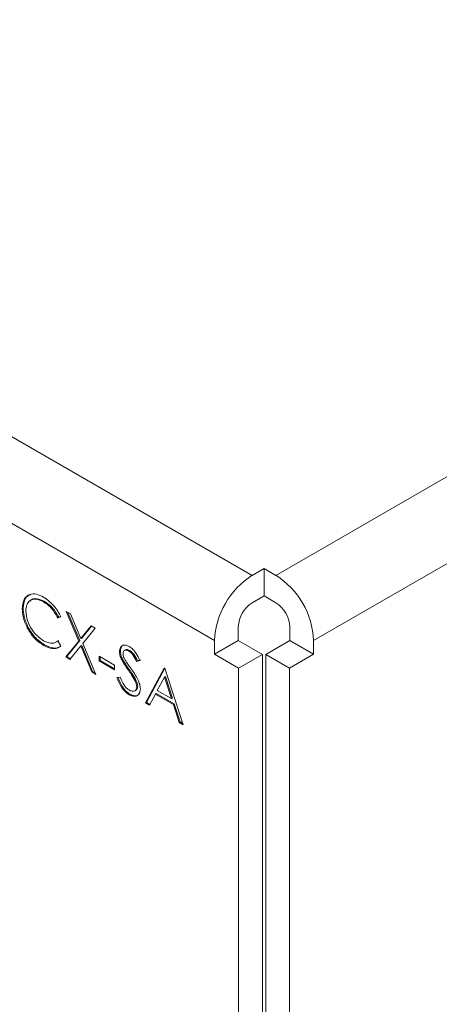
# Model space of a CAD drawing. Header units: inches. Extents: x 0.2 to 16.3, y 0.2 to 11.5.
# Tile 10 of 35: x 2.479 to 2.894, y 0.934 to 1.908. Entities that reach past the tile are written whole.
import ezdxf

# ---------------------------------------------------------------- set-up
doc = ezdxf.new("R2010")
doc.units = ezdxf.units.IN
doc.header["$MEASUREMENT"] = 0

msp = doc.modelspace()

# ---------------------------------------------------------------- linework, layer by layer
at = {"color": 7, "linetype": 'Continuous', "lineweight": 15}
for p, q in [((2.73228, 1.35861), (4.5783, 2.4243)), ((0.92114, 2.39055), (2.70871, 1.35861)), ((4.61554, 2.3598), (2.76952, 1.29411)), ((0.8839, 2.32605), (2.67147, 1.29411)), ((2.70871, 1.35861), (2.72049, 1.36542)), ((2.72049, 1.36542), (2.73228, 1.35861)), ((2.72049, 1.3382), (2.72049, 1.36542)), ((2.70871, 1.3314), (2.72049, 1.3382)), ((2.72049, 1.3382), (2.73228, 1.3314)), ((2.48225, 1.32613), (2.48132, 1.32559)), ((2.50316, 1.33298), (2.50223, 1.33245)), ((2.51959, 1.31759), (2.51651, 1.31664)), ((2.51744, 1.31718), (2.51651, 1.31664)), ((2.51946, 1.3178), (2.51744, 1.31718)), ((2.52488, 1.32286), (2.52895, 1.32051)), ((2.53721, 1.29352), (2.52488, 1.32286)), ((2.53813, 1.29406), (2.5264, 1.32198)), ((2.52895, 1.32051), (2.53924, 1.29602)), ((2.48723, 1.30708), (2.4863, 1.30654)), ((2.53924, 1.29602), (2.54952, 1.30864)), ((2.54016, 1.29655), (2.54985, 1.30844)), ((2.55359, 1.30629), (2.54127, 1.29117)), ((2.54952, 1.30864), (2.55359, 1.30629)), ((2.69504, 1.30772), (2.69504, 1.29411)), ((2.74595, 1.30772), (2.74595, 1.29411)), ((2.54016, 1.29655), (2.53924, 1.29602)), ((2.50343, 1.28979), (2.5025, 1.28925)), ((2.51651, 1.29338), (2.51959, 1.2889)), ((2.52438, 1.27779), (2.53721, 1.29352)), ((2.52531, 1.27832), (2.53813, 1.29406)), ((2.53924, 1.28868), (2.52845, 1.27544)), ((2.53813, 1.29406), (2.53721, 1.29352)), ((2.54016, 1.28921), (2.53924, 1.28868)), ((2.55002, 1.26298), (2.53924, 1.28868)), ((2.55095, 1.26352), (2.54016, 1.28921)), ((2.54127, 1.29117), (2.55409, 1.26063)), ((2.69504, 1.29411), (2.67147, 1.2805)), ((2.67147, 1.29411), (2.67147, 1.2805)), ((2.69504, 1.29411), (2.71883, 1.28038)), ((2.74595, 1.29411), (2.72216, 1.28038)), ((2.74595, 1.29411), (2.76952, 1.2805)), ((2.76952, 1.29411), (2.76952, 1.2805)), ((2.52531, 1.27832), (2.52438, 1.27779)), ((2.52845, 1.27544), (2.52438, 1.27779)), ((2.52904, 1.27617), (2.52531, 1.27832)), ((2.55737, 1.27852), (2.57248, 1.2698)), ((2.55737, 1.27387), (2.55737, 1.27852)), ((2.55829, 1.2744), (2.55829, 1.27798)), ((2.57844, 1.28359), (2.57751, 1.28305)), ((2.58773, 1.28416), (2.5868, 1.28363)), ((2.67147, 1.2805), (2.69526, 1.26677)), ((2.69526, 1.26677), (2.71883, 1.28038)), ((2.71883, 1.28038), (2.71883, 0.72731)), ((2.74573, 1.26677), (2.72216, 1.28038)), ((2.72216, 1.28038), (2.72216, 0.78392)), ((2.76952, 1.2805), (2.74573, 1.26677)), ((2.55829, 1.2744), (2.55737, 1.27387)), ((2.57248, 1.26514), (2.55737, 1.27387)), ((2.57248, 1.26621), (2.55829, 1.2744)), ((2.57248, 1.2698), (2.57248, 1.26514)), ((2.58064, 1.27542), (2.57971, 1.27488)), ((2.59766, 1.27433), (2.59447, 1.27338)), ((2.5954, 1.27392), (2.59447, 1.27338)), ((2.59859, 1.27487), (2.5954, 1.27392)), ((2.6032, 1.23229), (2.62183, 1.26689)), ((2.62183, 1.26689), (2.62234, 1.2666)), ((2.69526, 1.26677), (2.69526, 0.7137)), ((2.74573, 1.26677), (2.74573, 0.77031)), ((2.55095, 1.26352), (2.55002, 1.26298)), ((2.55409, 1.26063), (2.55002, 1.26298)), ((2.5535, 1.26205), (2.55095, 1.26352)), ((2.57499, 1.25732), (2.57831, 1.2577)), ((2.58707, 1.26553), (2.58614, 1.26499)), ((2.60413, 1.23282), (2.62232, 1.26661)), ((2.62204, 1.25793), (2.61493, 1.24471)), ((2.62297, 1.25846), (2.62204, 1.25793)), ((2.62897, 1.2366), (2.62204, 1.25793)), ((2.62234, 1.2666), (2.64047, 1.21077)), ((2.6299, 1.23714), (2.62297, 1.25846)), ((2.59415, 1.25421), (2.59323, 1.25367)), ((2.59556, 1.24894), (2.59464, 1.24841)), ((2.58787, 1.24105), (2.58694, 1.24051)), ((2.61302, 1.24116), (2.60705, 1.23007)), ((2.61395, 1.24169), (2.61302, 1.24116)), ((2.63083, 1.23088), (2.61302, 1.24116)), ((2.63175, 1.23141), (2.61395, 1.24169)), ((2.61493, 1.24471), (2.62897, 1.2366)), ((2.60413, 1.23282), (2.6032, 1.23229)), ((2.60705, 1.23007), (2.6032, 1.23229)), ((2.60749, 1.23088), (2.60413, 1.23282)), ((2.6299, 1.23714), (2.62897, 1.2366)), ((2.63175, 1.23141), (2.63083, 1.23088)), ((2.63663, 1.21298), (2.63083, 1.23088)), ((2.63756, 1.21352), (2.63175, 1.23141)), ((2.63756, 1.21352), (2.63663, 1.21298)), ((2.64047, 1.21077), (2.63663, 1.21298)), ((2.64004, 1.21209), (2.63756, 1.21352))]:
    msp.add_line(p, q, dxfattribs=at)
for centre, radius, start, end in [((2.75232, 1.29043), 0.08094, 122.60545, 177.39451), ((2.68867, 1.29043), 0.08094, 2.60546, 57.39456), ((2.72472, 1.30637), 0.02971, 122.60552, 177.3944), ((2.71627, 1.30637), 0.02971, 2.60541, 57.39463)]:
    msp.add_arc(centre, radius, start, end, dxfattribs=at)
for points, knots in [([(2.48132, 1.32559), (2.48168, 1.32894), (2.48239, 1.33564), (2.4882, 1.34007), (2.4952, 1.34054), (2.50003, 1.33816), (2.50245, 1.33697)], [0, 0, 0, 0, 0.279511, 0.55908, 0.779374, 1, 1, 1, 1]), ([(2.48225, 1.32613), (2.48257, 1.32954), (2.48322, 1.33634), (2.48766, 1.33885), (2.48986, 1.3401)], [0, 0, 0, 0, 0.502716, 1, 1, 1, 1]), ([(2.50223, 1.33245), (2.49973, 1.33356), (2.49471, 1.3358), (2.48886, 1.33425), (2.48538, 1.32978), (2.48502, 1.32543), (2.48484, 1.32325)], [0, 0, 0, 0, 0.279856, 0.559519, 0.779686, 1, 1, 1, 1]), ([(2.50316, 1.33298), (2.50069, 1.33405), (2.49576, 1.33618), (2.4907, 1.33551), (2.48924, 1.33333), (2.489, 1.33297)], [0, 0, 0, 0, 0.454971, 0.909627, 1, 1, 1, 1]), ([(2.50245, 1.33697), (2.50623, 1.33431), (2.51297, 1.32956), (2.51757, 1.32125), (2.51959, 1.31759)], [0, 0, 0, 0, 0.559516, 1, 1, 1, 1]), ([(2.4863, 1.30654), (2.48467, 1.31023), (2.48177, 1.31682), (2.48145, 1.32291), (2.48132, 1.32559)], [0, 0, 0, 0, 0.559028, 1, 1, 1, 1]), ([(2.48723, 1.30708), (2.4856, 1.31076), (2.48269, 1.31736), (2.48238, 1.32344), (2.48225, 1.32613)], [0, 0, 0, 0, 0.559028, 1, 1, 1, 1]), ([(2.51651, 1.31664), (2.51423, 1.3204), (2.51016, 1.32713), (2.50466, 1.33082), (2.50223, 1.33245)], [0, 0, 0, 0, 0.558426, 1, 1, 1, 1]), ([(2.51744, 1.31718), (2.51516, 1.32094), (2.51109, 1.32766), (2.50559, 1.33135), (2.50316, 1.33298)], [0, 0, 0, 0, 0.558426, 1, 1, 1, 1]), ([(2.48484, 1.32325), (2.48514, 1.32014), (2.48574, 1.31393), (2.49066, 1.30476), (2.4965, 1.29785), (2.50048, 1.29523), (2.50248, 1.29392)], [0, 0, 0, 0, 0.279434, 0.558921, 0.779283, 1, 1, 1, 1]), ([(2.5025, 1.28925), (2.49903, 1.2916), (2.49282, 1.29579), (2.48829, 1.30326), (2.4863, 1.30654)], [0, 0, 0, 0, 0.559804, 1, 1, 1, 1]), ([(2.50343, 1.28979), (2.49995, 1.29214), (2.49375, 1.29633), (2.48922, 1.30379), (2.48723, 1.30708)], [0, 0, 0, 0, 0.559804, 1, 1, 1, 1]), ([(2.50248, 1.29392), (2.50552, 1.2926), (2.51095, 1.29022), (2.51481, 1.29241), (2.51651, 1.29338)], [0, 0, 0, 0, 0.558773, 1, 1, 1, 1]), ([(2.51959, 1.2889), (2.51838, 1.288), (2.51596, 1.28619), (2.51013, 1.2857), (2.50539, 1.28791), (2.5025, 1.28925)], [0, 0, 0, 0, 0.28041, 0.560795, 1, 1, 1, 1]), ([(2.51677, 1.28717), (2.51674, 1.28715), (2.51543, 1.28635), (2.51097, 1.28641), (2.50629, 1.28851), (2.50343, 1.28979)], [0, 0, 0, 0, 0.009007, 0.395143, 1, 1, 1, 1]), ([(2.57751, 1.28305), (2.57768, 1.28457), (2.57802, 1.28759), (2.58071, 1.28954), (2.58391, 1.28962), (2.5861, 1.28858), (2.58719, 1.28805)], [0, 0, 0, 0, 0.279553, 0.5587978, 0.7793779, 1, 1, 1, 1]), ([(2.57844, 1.28359), (2.57859, 1.28514), (2.57889, 1.28817), (2.5809, 1.28924), (2.58188, 1.28976)], [0, 0, 0, 0, 0.510963, 1, 1, 1, 1]), ([(2.58719, 1.28805), (2.5884, 1.28722), (2.59082, 1.28555), (2.59461, 1.28069), (2.5965, 1.27675), (2.59766, 1.27433)], [0, 0, 0, 0, 0.27975, 0.559502, 1, 1, 1, 1]), ([(2.57971, 1.27488), (2.57902, 1.27646), (2.57778, 1.27927), (2.57759, 1.2819), (2.57751, 1.28305)], [0, 0, 0, 0, 0.55984, 1, 1, 1, 1]), ([(2.58064, 1.27542), (2.57994, 1.27699), (2.57871, 1.27981), (2.57852, 1.28243), (2.57844, 1.28359)], [0, 0, 0, 0, 0.55984, 1, 1, 1, 1]), ([(2.5868, 1.28363), (2.586, 1.28402), (2.58441, 1.2848), (2.58249, 1.28449), (2.58123, 1.28327), (2.5811, 1.2819), (2.58104, 1.28121)], [0, 0, 0, 0, 0.280275, 0.559931, 0.77992, 1, 1, 1, 1]), ([(2.58104, 1.28121), (2.58108, 1.28055), (2.58118, 1.27923), (2.58203, 1.27665), (2.58302, 1.27492), (2.58363, 1.27385)], [0, 0, 0, 0, 0.27995, 0.559777, 1, 1, 1, 1]), ([(2.58773, 1.28416), (2.58694, 1.28453), (2.58539, 1.28526), (2.58381, 1.28527), (2.58335, 1.28476), (2.58333, 1.28474)], [0, 0, 0, 0, 0.491325, 0.981565, 1, 1, 1, 1]), ([(2.59447, 1.27338), (2.59336, 1.27567), (2.59181, 1.27885), (2.58891, 1.28223), (2.5875, 1.28316), (2.5868, 1.28363)], [0, 0, 0, 0, 0.559819, 0.779848, 1, 1, 1, 1]), ([(2.5954, 1.27392), (2.59429, 1.2762), (2.59274, 1.27939), (2.58983, 1.28276), (2.58843, 1.2837), (2.58773, 1.28416)], [0, 0, 0, 0, 0.559819, 0.779848, 1, 1, 1, 1]), ([(2.58614, 1.26499), (2.58486, 1.26678), (2.58258, 1.26996), (2.58058, 1.27338), (2.57971, 1.27488)], [0, 0, 0, 0, 0.560412, 1, 1, 1, 1]), ([(2.58707, 1.26553), (2.58579, 1.26731), (2.58351, 1.2705), (2.58151, 1.27392), (2.58064, 1.27542)], [0, 0, 0, 0, 0.560412, 1, 1, 1, 1]), ([(2.58363, 1.27385), (2.5846, 1.27243), (2.58633, 1.26988), (2.58812, 1.26739), (2.58891, 1.26629)], [0, 0, 0, 0, 0.559904, 1, 1, 1, 1]), ([(2.58694, 1.24051), (2.58549, 1.24152), (2.58258, 1.24353), (2.5781, 1.24953), (2.57617, 1.25437), (2.57499, 1.25732)], [0, 0, 0, 0, 0.279879, 0.559665, 1, 1, 1, 1]), ([(2.58787, 1.24105), (2.58641, 1.24205), (2.58351, 1.24407), (2.57903, 1.25007), (2.5771, 1.2549), (2.57592, 1.25786)], [0, 0, 0, 0, 0.279879, 0.559665, 1, 1, 1, 1]), ([(2.57831, 1.2577), (2.57948, 1.25496), (2.58111, 1.25113), (2.58444, 1.24691), (2.58611, 1.24574), (2.58694, 1.24516)], [0, 0, 0, 0, 0.55932, 0.779781, 1, 1, 1, 1]), ([(2.59323, 1.25367), (2.59202, 1.25587), (2.58985, 1.25979), (2.58728, 1.2634), (2.58614, 1.26499)], [0, 0, 0, 0, 0.5594959, 1, 1, 1, 1]), ([(2.59415, 1.25421), (2.59294, 1.2564), (2.59078, 1.26032), (2.58821, 1.26394), (2.58707, 1.26553)], [0, 0, 0, 0, 0.5594959, 1, 1, 1, 1]), ([(2.58891, 1.26629), (2.59137, 1.26276), (2.5948, 1.25785), (2.59772, 1.2507), (2.59801, 1.24777), (2.59816, 1.24631)], [0, 0, 0, 0, 0.560116, 0.780284, 1, 1, 1, 1]), ([(2.58694, 1.24516), (2.588, 1.24467), (2.59011, 1.2437), (2.59269, 1.24404), (2.59432, 1.24571), (2.59453, 1.24751), (2.59464, 1.24841)], [0, 0, 0, 0, 0.280277, 0.560148, 0.780154, 1, 1, 1, 1]), ([(2.59464, 1.24841), (2.59454, 1.24937), (2.59437, 1.25108), (2.59358, 1.25288), (2.59323, 1.25367)], [0, 0, 0, 0, 0.558989, 1, 1, 1, 1]), ([(2.59372, 1.24497), (2.59423, 1.24539), (2.59529, 1.24624), (2.59547, 1.24803), (2.59556, 1.24894)], [0, 0, 0, 0, 0.488279, 1, 1, 1, 1]), ([(2.59556, 1.24894), (2.59547, 1.2499), (2.59529, 1.25162), (2.5945, 1.25342), (2.59415, 1.25421)], [0, 0, 0, 0, 0.558989, 1, 1, 1, 1]), ([(2.59816, 1.24631), (2.59794, 1.24458), (2.5975, 1.24112), (2.59436, 1.23898), (2.59073, 1.23867), (2.5882, 1.2399), (2.58694, 1.24051)], [0, 0, 0, 0, 0.279183, 0.559085, 0.779446, 1, 1, 1, 1]), ([(2.59737, 1.24166), (2.59661, 1.24089), (2.59512, 1.23936), (2.59163, 1.23924), (2.58912, 1.24044), (2.58787, 1.24105)], [0, 0, 0, 0, 0.337221, 0.668466, 1, 1, 1, 1])]:
    msp.add_open_spline(points, degree=3, knots=knots, dxfattribs=at)
for points in [[(2.51512, 1.29305), (2.51744, 1.29392)], [(2.58343, 1.28483), (2.58227, 1.28416)], [(2.59269, 1.24434), (2.59385, 1.24501)]]:
    msp.add_open_spline(points, degree=1, dxfattribs=at)

doc.saveas('drawing.dxf')
